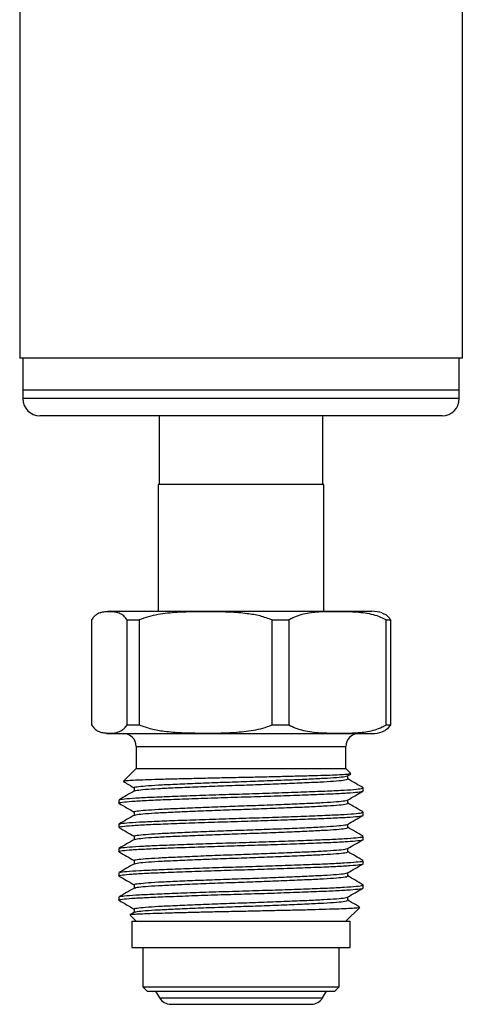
# Model space of a CAD drawing. Header units: inches. Extents: x 3.21 to 12.47, y 1.43 to 9.54.
# Tile 5 of 13: x 7.79 to 8.29, y 3.46 to 4.59. Entities that reach past the tile are written whole.
import ezdxf

# ---------------------------------------------------------------- set-up
doc = ezdxf.new("R2010")
doc.units = ezdxf.units.IN
doc.header["$MEASUREMENT"] = 0

msp = doc.modelspace()

# ---------------------------------------------------------------- linework, layer by layer
at = {"color": 7, "linetype": 'Continuous', "lineweight": 25}
for p, q in [((8.2929, 4.1974), (8.2929, 5.2831)), ((7.7859, 4.8992), (7.7859, 4.1974)), ((8.2929, 4.1974), (7.7859, 4.1974)), ((7.7894, 4.1974), (7.7894, 4.161)), ((8.2894, 4.161), (8.2894, 4.1974)), ((7.7894, 4.161), (7.7894, 4.1512)), ((8.2161, 4.161), (7.7894, 4.161)), ((8.2894, 4.161), (8.2161, 4.161)), ((8.2894, 4.1512), (8.2894, 4.161)), ((8.2161, 4.1512), (7.7894, 4.1512)), ((8.2894, 4.1512), (8.2161, 4.1512)), ((8.2022, 4.1315), (7.8091, 4.1315)), ((7.9456, 4.1315), (7.9456, 4.0528)), ((8.1331, 4.0528), (8.1331, 4.1315)), ((8.2697, 4.1315), (8.2022, 4.1315)), ((7.9444, 4.0528), (7.9444, 3.9078)), ((8.1344, 4.0528), (7.9444, 4.0528)), ((8.1344, 3.9078), (8.1344, 4.0528)), ((7.8894, 3.9078), (8.1454, 3.9078)), ((8.1454, 3.9078), (8.1894, 3.9078)), ((7.868, 3.8978), (7.868, 3.7778)), ((7.9088, 3.8978), (7.9228, 3.8978)), ((7.9088, 3.7778), (7.9088, 3.8978)), ((7.9228, 3.8978), (7.9228, 3.7778)), ((8.0751, 3.8978), (8.0941, 3.8978)), ((8.0751, 3.7778), (8.0751, 3.8978)), ((8.0941, 3.8978), (8.0941, 3.7778)), ((8.2056, 3.8978), (8.2107, 3.8978)), ((8.2056, 3.7778), (8.2056, 3.8978)), ((8.2107, 3.8978), (8.2107, 3.7778)), ((7.9088, 3.7778), (7.9228, 3.7778)), ((8.0751, 3.7778), (8.0941, 3.7778)), ((8.2056, 3.7778), (8.2107, 3.7778)), ((7.8776, 3.7697), (7.8786, 3.7694)), ((7.8894, 3.7678), (8.1454, 3.7678)), ((8.1454, 3.7678), (8.1894, 3.7678)), ((7.9194, 3.7528), (7.9194, 3.7278)), ((7.9194, 3.7528), (8.1242, 3.7528)), ((8.1242, 3.7528), (8.1594, 3.7528)), ((8.1594, 3.7278), (8.1594, 3.7528)), ((7.9194, 3.7278), (7.9048, 3.7132)), ((7.9194, 3.7278), (8.1242, 3.7278)), ((8.1242, 3.7278), (8.1594, 3.7278)), ((8.1652, 3.722), (8.1594, 3.7278)), ((8.1613, 3.7193), (8.165, 3.7214)), ((8.1649, 3.7218), (8.1653, 3.7216)), ((8.1616, 3.7154), (8.1616, 3.7194)), ((7.9169, 3.7058), (7.9169, 3.7019)), ((8.1794, 3.7021), (8.1794, 3.7055)), ((7.8994, 3.6916), (7.8994, 3.6882)), ((8.1616, 3.6876), (8.1616, 3.6917)), ((7.9169, 3.678), (7.9169, 3.6741)), ((8.1794, 3.6743), (8.1794, 3.6777)), ((7.8994, 3.6639), (7.8994, 3.6604)), ((8.1616, 3.6599), (8.1616, 3.6639)), ((7.9169, 3.6502), (7.9169, 3.6464)), ((8.1794, 3.6465), (8.1794, 3.65)), ((7.8994, 3.6361), (7.8994, 3.6326)), ((8.1616, 3.6321), (8.1616, 3.6361)), ((7.9169, 3.6225), (7.9169, 3.6186)), ((8.1794, 3.6187), (8.1794, 3.6222)), ((7.8994, 3.6083), (7.8994, 3.6048)), ((8.1616, 3.6043), (8.1616, 3.6083)), ((7.9169, 3.5947), (7.9169, 3.5908)), ((8.1794, 3.5909), (8.1794, 3.5944)), ((7.8994, 3.5805), (7.8994, 3.5771)), ((8.1616, 3.5765), (8.1616, 3.5805)), ((7.9172, 3.5632), (7.9123, 3.5603)), ((7.9169, 3.5669), (7.9169, 3.563)), ((8.1594, 3.5528), (8.1753, 3.5687)), ((7.9123, 3.5599), (7.9194, 3.5528)), ((7.9144, 3.5528), (7.9144, 3.5228)), ((7.9144, 3.5528), (8.1644, 3.5528)), ((8.1644, 3.5228), (8.1644, 3.5528)), ((7.9144, 3.5228), (8.1644, 3.5228)), ((7.9269, 3.5228), (7.9269, 3.4778)), ((8.1519, 3.4778), (8.1519, 3.5228)), ((7.9269, 3.4778), (7.9319, 3.4728)), ((7.9269, 3.4778), (8.1519, 3.4778)), ((7.9319, 3.4728), (8.1469, 3.4728)), ((7.9416, 3.4728), (7.9459, 3.4653)), ((8.1329, 3.4653), (8.1372, 3.4728)), ((8.1469, 3.4728), (8.1519, 3.4778)), ((7.9459, 3.4653), (8.1329, 3.4653)), ((7.9589, 3.4578), (8.1199, 3.4578))]:
    msp.add_line(p, q, dxfattribs=at)
for centre, radius, start, end in [((7.8091, 4.1512), 0.0197, 180, 270), ((8.2697, 4.1512), 0.0197, 270, 0), ((7.8894, 3.8715), 0.0362, 90, 109.0497), ((8.1894, 3.8715), 0.0363, 70.9997, 90), ((7.8894, 3.804), 0.0363, 263.6917, 270), ((7.9044, 3.7528), 0.015, 0, 90), ((8.1744, 3.7528), 0.015, 90, 180), ((8.1894, 3.804), 0.0362, 270, 289.023), ((7.9589, 3.4728), 0.015, 210, 270), ((8.1199, 3.4728), 0.015, 270, 330)]:
    msp.add_arc(centre, radius, start, end, dxfattribs=at)
for points, knots in [([(7.9088, 3.8978), (7.9076, 3.8994), (7.9051, 3.9029), (7.9007, 3.9054), (7.8958, 3.9069), (7.8886, 3.9073), (7.8813, 3.9072), (7.8747, 3.9048), (7.8709, 3.9018), (7.869, 3.8991), (7.868, 3.8978)], [0, 0, 0, 0, 0.094454, 0.191088, 0.321079, 0.451175, 0.713156, 0.854924, 0.927527, 1, 1, 1, 1]), ([(8.0751, 3.8978), (8.0705, 3.8994), (8.0612, 3.9029), (8.0448, 3.9054), (8.0265, 3.9069), (7.9997, 3.9073), (7.9722, 3.9072), (7.9478, 3.9048), (7.9333, 3.9018), (7.9263, 3.8991), (7.9228, 3.8978)], [0, 0, 0, 0, 0.094454, 0.191088, 0.321079, 0.451175, 0.713156, 0.854924, 0.927527, 1, 1, 1, 1]), ([(8.2056, 3.8978), (8.2029, 3.8992), (8.1974, 3.902), (8.1853, 3.9052), (8.1694, 3.9072), (8.1506, 3.9072), (8.1326, 3.9073), (8.1154, 3.9059), (8.1024, 3.9023), (8.0956, 3.8986), (8.0941, 3.8978)], [0, 0, 0, 0, 0.076701, 0.153559, 0.326572, 0.49992, 0.653081, 0.806143, 0.957803, 1, 1, 1, 1]), ([(8.2011, 3.9055), (8.2024, 3.9051), (8.2047, 3.9044), (8.2079, 3.9018), (8.2098, 3.8991), (8.2107, 3.8978)], [0, 0, 0, 0, 0.389273, 0.69491, 1, 1, 1, 1]), ([(7.868, 3.7778), (7.8693, 3.7761), (7.8718, 3.7726), (7.8762, 3.7701), (7.8811, 3.7686), (7.8882, 3.7682), (7.8956, 3.7683), (7.9021, 3.7707), (7.906, 3.7737), (7.9079, 3.7764), (7.9088, 3.7778)], [0, 0, 0, 0, 0.094454, 0.191088, 0.321079, 0.451175, 0.713156, 0.854924, 0.927527, 1, 1, 1, 1]), ([(7.9228, 3.7778), (7.9274, 3.7761), (7.9367, 3.7726), (7.9531, 3.7701), (7.9713, 3.7686), (7.9982, 3.7682), (8.0256, 3.7683), (8.0501, 3.7707), (8.0646, 3.7737), (8.0716, 3.7764), (8.0751, 3.7778)], [0, 0, 0, 0, 0.094454, 0.191088, 0.321079, 0.451175, 0.713156, 0.854924, 0.927527, 1, 1, 1, 1]), ([(8.0941, 3.7778), (8.0968, 3.7763), (8.1023, 3.7735), (8.1144, 3.7703), (8.1303, 3.7683), (8.1491, 3.7683), (8.1672, 3.7682), (8.1844, 3.7696), (8.1973, 3.7732), (8.2041, 3.7769), (8.2056, 3.7778)], [0, 0, 0, 0, 0.076701, 0.153559, 0.326572, 0.49992, 0.653081, 0.806143, 0.957803, 1, 1, 1, 1]), ([(8.2107, 3.7778), (8.2095, 3.7761), (8.207, 3.7727), (8.2037, 3.7706), (8.2018, 3.7701), (8.2011, 3.7699)], [0, 0, 0, 0, 0.397814, 0.804809, 1, 1, 1, 1]), ([(8.1649, 3.7215), (8.1643, 3.7214), (8.1631, 3.7211), (8.157, 3.7206), (8.1475, 3.7201), (8.1348, 3.7197), (8.1194, 3.7192), (8.1017, 3.7188), (8.082, 3.7183), (8.061, 3.7178), (8.0392, 3.7173), (8.0174, 3.7169), (7.9959, 3.7164), (7.9755, 3.7159), (7.9567, 3.7155), (7.9403, 3.715), (7.9264, 3.7145), (7.9156, 3.7141), (7.9083, 3.7136), (7.9047, 3.7132), (7.9049, 3.713), (7.905, 3.7129)], [0, 0, 0, 0, 0.0451281, 0.0988904, 0.1519267, 0.2065011, 0.2595343, 0.3140593, 0.3678747, 0.4232422, 0.4771967, 0.5326947, 0.5871028, 0.6430607, 0.6979332, 0.7543949, 0.8094047, 0.8659633, 0.9217539, 0.9791625, 1, 1, 1, 1]), ([(7.9049, 3.7126), (7.9061, 3.712), (7.9101, 3.7096), (7.9141, 3.7073), (7.9169, 3.7057)], [0, 0, 0, 0, 0.288019, 1, 1, 1, 1]), ([(7.9172, 3.7058), (7.9171, 3.7058), (7.9162, 3.7062), (7.92, 3.7069), (7.929, 3.7079), (7.944, 3.7089), (7.9634, 3.7098), (7.9866, 3.7108), (8.0124, 3.7118), (8.0394, 3.7127), (8.0664, 3.7137), (8.0922, 3.7147), (8.1153, 3.7157), (8.1348, 3.7166), (8.1495, 3.7176), (8.1586, 3.7185), (8.1601, 3.7191), (8.1607, 3.7193)], [0, 0, 0, 0, 0.008004, 0.080032, 0.153255, 0.225875, 0.297111, 0.369887, 0.443064, 0.514854, 0.586644, 0.659821, 0.732597, 0.803833, 0.876453, 0.949676, 1, 1, 1, 1]), ([(7.9176, 3.702), (7.9183, 3.7023), (7.9198, 3.7029), (7.9292, 3.7039), (7.944, 3.7049), (7.9634, 3.7058), (7.9866, 3.7068), (8.0124, 3.7078), (8.0394, 3.7087), (8.0664, 3.7097), (8.0922, 3.7107), (8.1153, 3.7117), (8.1348, 3.7126), (8.1495, 3.7136), (8.159, 3.7146), (8.1605, 3.7152), (8.1612, 3.7154)], [0, 0, 0, 0, 0.060974, 0.134893, 0.208204, 0.280118, 0.353586, 0.42746, 0.499933, 0.572406, 0.646279, 0.719747, 0.791661, 0.864972, 0.938891, 1, 1, 1, 1]), ([(8.1792, 3.7057), (8.1762, 3.7074), (8.1704, 3.7108), (8.1645, 3.7142), (8.1616, 3.7159)], [0, 0, 0, 0, 0.500039, 1, 1, 1, 1]), ([(7.8997, 3.6882), (7.8996, 3.6882), (7.8985, 3.6885), (7.9029, 3.6892), (7.9132, 3.6902), (7.9303, 3.6912), (7.9525, 3.6922), (7.979, 3.6931), (8.0085, 3.6942), (8.0394, 3.6951), (8.0702, 3.6961), (8.0998, 3.6971), (8.1262, 3.6981), (8.1484, 3.699), (8.1656, 3.7), (8.1759, 3.701), (8.1802, 3.7017), (8.1792, 3.702), (8.179, 3.7021)], [0, 0, 0, 0, 0.00761, 0.077584, 0.148717, 0.219265, 0.28847, 0.359169, 0.430258, 0.5, 0.569742, 0.640831, 0.71153, 0.780735, 0.851283, 0.922416, 0.99239, 1, 1, 1, 1]), ([(7.9172, 3.702), (7.9142, 3.7003), (7.9084, 3.697), (7.9025, 3.6936), (7.8996, 3.6919)], [0, 0, 0, 0, 0.499961, 1, 1, 1, 1]), ([(7.9004, 3.6919), (7.9004, 3.692), (7.9005, 3.6924), (7.9079, 3.6933), (7.922, 3.6943), (7.9421, 3.6952), (7.9667, 3.6962), (7.9951, 3.6972), (8.0256, 3.6982), (8.0566, 3.6991), (8.0869, 3.7001), (8.1149, 3.7011), (8.1391, 3.7021), (8.1586, 3.703), (8.1721, 3.704), (8.179, 3.7049), (8.1787, 3.7054), (8.1786, 3.7055)], [0, 0, 0, 0, 0.030031, 0.102061, 0.17429, 0.244997, 0.316157, 0.388497, 0.460242, 0.530621, 0.602519, 0.674815, 0.74574, 0.816665, 0.888961, 0.960859, 1, 1, 1, 1]), ([(8.1613, 3.6915), (8.1642, 3.6932), (8.1701, 3.6966), (8.1759, 3.7), (8.1789, 3.7017)], [0, 0, 0, 0, 0.499986, 1, 1, 1, 1]), ([(7.8996, 3.6879), (7.9025, 3.6862), (7.9083, 3.6829), (7.9141, 3.6795), (7.9169, 3.6779)], [0, 0, 0, 0, 0.506633, 1, 1, 1, 1]), ([(7.9172, 3.678), (7.9171, 3.678), (7.9162, 3.6784), (7.92, 3.6791), (7.929, 3.6801), (7.944, 3.6811), (7.9634, 3.682), (7.9866, 3.683), (8.0124, 3.684), (8.0394, 3.685), (8.0664, 3.6859), (8.0922, 3.6869), (8.1153, 3.6879), (8.1348, 3.6888), (8.1495, 3.6898), (8.1586, 3.6907), (8.1601, 3.6913), (8.1607, 3.6915)], [0, 0, 0, 0, 0.008004, 0.080032, 0.153255, 0.225875, 0.297111, 0.369887, 0.443064, 0.514854, 0.586644, 0.659821, 0.732597, 0.803833, 0.876453, 0.949676, 1, 1, 1, 1]), ([(7.9176, 3.6743), (7.9183, 3.6745), (7.9198, 3.6751), (7.9292, 3.6761), (7.944, 3.6771), (7.9634, 3.678), (7.9866, 3.679), (8.0124, 3.68), (8.0394, 3.681), (8.0664, 3.6819), (8.0922, 3.6829), (8.1153, 3.6839), (8.1348, 3.6848), (8.1495, 3.6858), (8.159, 3.6868), (8.1605, 3.6874), (8.1612, 3.6876)], [0, 0, 0, 0, 0.0609738, 0.1348929, 0.2082043, 0.2801181, 0.353586, 0.4274597, 0.4999326, 0.5724055, 0.6462792, 0.7197471, 0.7916609, 0.8649723, 0.9388914, 1, 1, 1, 1]), ([(8.1792, 3.678), (8.1762, 3.6797), (8.1704, 3.6831), (8.1645, 3.6865), (8.1616, 3.6882)], [0, 0, 0, 0, 0.500039, 1, 1, 1, 1]), ([(7.9004, 3.6641), (7.9004, 3.6642), (7.9005, 3.6647), (7.9079, 3.6655), (7.922, 3.6665), (7.9421, 3.6674), (7.9667, 3.6684), (7.9951, 3.6694), (8.0256, 3.6704), (8.0566, 3.6713), (8.0869, 3.6723), (8.1149, 3.6733), (8.1391, 3.6743), (8.1586, 3.6752), (8.1721, 3.6762), (8.179, 3.6771), (8.1787, 3.6776), (8.1786, 3.6777)], [0, 0, 0, 0, 0.030031, 0.102061, 0.17429, 0.244997, 0.316157, 0.388497, 0.460242, 0.530621, 0.602519, 0.674815, 0.74574, 0.816665, 0.888961, 0.960859, 1, 1, 1, 1]), ([(7.8997, 3.6604), (7.8996, 3.6604), (7.8985, 3.6608), (7.9029, 3.6614), (7.9132, 3.6625), (7.9303, 3.6635), (7.9525, 3.6644), (7.979, 3.6654), (8.0085, 3.6664), (8.0394, 3.6673), (8.0702, 3.6683), (8.0998, 3.6693), (8.1262, 3.6703), (8.1484, 3.6712), (8.1656, 3.6722), (8.1759, 3.6732), (8.1802, 3.6739), (8.1792, 3.6742), (8.179, 3.6743)], [0, 0, 0, 0, 0.00761, 0.077584, 0.148717, 0.219265, 0.28847, 0.359169, 0.430258, 0.5, 0.569742, 0.640831, 0.71153, 0.780735, 0.851283, 0.922416, 0.99239, 1, 1, 1, 1]), ([(7.9172, 3.6743), (7.9142, 3.6726), (7.9084, 3.6692), (7.9025, 3.6658), (7.8996, 3.6641)], [0, 0, 0, 0, 0.499961, 1, 1, 1, 1]), ([(8.1613, 3.6637), (8.1642, 3.6654), (8.1701, 3.6688), (8.1759, 3.6722), (8.1789, 3.6739)], [0, 0, 0, 0, 0.499986, 1, 1, 1, 1]), ([(7.8996, 3.6602), (7.9025, 3.6585), (7.9083, 3.6551), (7.9141, 3.6518), (7.9169, 3.6501)], [0, 0, 0, 0, 0.5066332, 1, 1, 1, 1]), ([(7.9172, 3.6502), (7.9171, 3.6503), (7.9162, 3.6506), (7.92, 3.6513), (7.929, 3.6523), (7.944, 3.6533), (7.9634, 3.6542), (7.9866, 3.6552), (8.0124, 3.6562), (8.0394, 3.6572), (8.0664, 3.6581), (8.0922, 3.6591), (8.1153, 3.6601), (8.1348, 3.6611), (8.1495, 3.6621), (8.1586, 3.663), (8.1601, 3.6635), (8.1607, 3.6637)], [0, 0, 0, 0, 0.008004, 0.080032, 0.153255, 0.225875, 0.297111, 0.369887, 0.443064, 0.514854, 0.586644, 0.659821, 0.732597, 0.803833, 0.876453, 0.949676, 1, 1, 1, 1]), ([(7.9176, 3.6465), (7.9183, 3.6468), (7.9198, 3.6473), (7.9292, 3.6483), (7.944, 3.6493), (7.9634, 3.6502), (7.9866, 3.6512), (8.0124, 3.6522), (8.0394, 3.6532), (8.0664, 3.6541), (8.0922, 3.6551), (8.1153, 3.6561), (8.1348, 3.6571), (8.1495, 3.658), (8.159, 3.659), (8.1605, 3.6596), (8.1612, 3.6599)], [0, 0, 0, 0, 0.060974, 0.134893, 0.208204, 0.280118, 0.353586, 0.42746, 0.499933, 0.572406, 0.646279, 0.719747, 0.791661, 0.864972, 0.938891, 1, 1, 1, 1]), ([(8.1792, 3.6502), (8.1762, 3.6519), (8.1704, 3.6553), (8.1645, 3.6587), (8.1616, 3.6604)], [0, 0, 0, 0, 0.500039, 1, 1, 1, 1]), ([(7.8997, 3.6326), (7.8996, 3.6326), (7.8985, 3.633), (7.9029, 3.6337), (7.9132, 3.6347), (7.9303, 3.6357), (7.9525, 3.6366), (7.979, 3.6376), (8.0085, 3.6386), (8.0394, 3.6396), (8.0702, 3.6405), (8.0998, 3.6415), (8.1262, 3.6425), (8.1484, 3.6434), (8.1656, 3.6444), (8.1759, 3.6454), (8.1802, 3.6461), (8.1792, 3.6465), (8.179, 3.6465)], [0, 0, 0, 0, 0.00761, 0.077584, 0.148717, 0.219265, 0.28847, 0.359169, 0.430258, 0.5, 0.569742, 0.640831, 0.71153, 0.780735, 0.851283, 0.922416, 0.99239, 1, 1, 1, 1]), ([(7.9172, 3.6465), (7.9142, 3.6448), (7.9084, 3.6414), (7.9025, 3.638), (7.8996, 3.6363)], [0, 0, 0, 0, 0.499961, 1, 1, 1, 1]), ([(7.9004, 3.6363), (7.9004, 3.6364), (7.9005, 3.6369), (7.9079, 3.6377), (7.922, 3.6387), (7.9421, 3.6397), (7.9667, 3.6406), (7.9951, 3.6416), (8.0256, 3.6426), (8.0566, 3.6435), (8.0869, 3.6445), (8.1149, 3.6456), (8.1391, 3.6465), (8.1586, 3.6474), (8.1721, 3.6485), (8.179, 3.6493), (8.1787, 3.6498), (8.1786, 3.65)], [0, 0, 0, 0, 0.030031, 0.102061, 0.17429, 0.244997, 0.316157, 0.388497, 0.460242, 0.530621, 0.602519, 0.674815, 0.74574, 0.816665, 0.888961, 0.960859, 1, 1, 1, 1]), ([(8.1613, 3.636), (8.1642, 3.6377), (8.1701, 3.6411), (8.1759, 3.6444), (8.1789, 3.6461)], [0, 0, 0, 0, 0.499986, 1, 1, 1, 1]), ([(7.8996, 3.6324), (7.9025, 3.6307), (7.9083, 3.6273), (7.9141, 3.624), (7.9169, 3.6223)], [0, 0, 0, 0, 0.506633, 1, 1, 1, 1]), ([(7.9172, 3.6225), (7.9171, 3.6225), (7.9162, 3.6228), (7.92, 3.6235), (7.929, 3.6245), (7.944, 3.6255), (7.9634, 3.6264), (7.9866, 3.6274), (8.0124, 3.6285), (8.0394, 3.6294), (8.0664, 3.6304), (8.0922, 3.6314), (8.1153, 3.6324), (8.1348, 3.6333), (8.1495, 3.6343), (8.1586, 3.6352), (8.1601, 3.6357), (8.1607, 3.636)], [0, 0, 0, 0, 0.008004, 0.080032, 0.153255, 0.225875, 0.297111, 0.369887, 0.443064, 0.514854, 0.586644, 0.659821, 0.732597, 0.803833, 0.876453, 0.949676, 1, 1, 1, 1]), ([(7.9176, 3.6187), (7.9183, 3.619), (7.9198, 3.6196), (7.9292, 3.6205), (7.944, 3.6215), (7.9634, 3.6224), (7.9866, 3.6234), (8.0124, 3.6244), (8.0394, 3.6254), (8.0664, 3.6263), (8.0922, 3.6274), (8.1153, 3.6284), (8.1348, 3.6293), (8.1495, 3.6303), (8.159, 3.6312), (8.1605, 3.6318), (8.1612, 3.6321)], [0, 0, 0, 0, 0.060974, 0.134893, 0.208204, 0.280118, 0.353586, 0.42746, 0.499933, 0.572406, 0.646279, 0.719747, 0.791661, 0.864972, 0.938891, 1, 1, 1, 1]), ([(8.1792, 3.6224), (8.1762, 3.6241), (8.1704, 3.6275), (8.1645, 3.6309), (8.1616, 3.6326)], [0, 0, 0, 0, 0.500039, 1, 1, 1, 1]), ([(7.9004, 3.6085), (7.9004, 3.6087), (7.9005, 3.6091), (7.9079, 3.6099), (7.922, 3.6109), (7.9421, 3.6119), (7.9667, 3.6128), (7.9951, 3.6139), (8.0256, 3.6148), (8.0566, 3.6158), (8.0869, 3.6168), (8.1149, 3.6178), (8.1391, 3.6187), (8.1586, 3.6197), (8.1721, 3.6207), (8.179, 3.6215), (8.1787, 3.622), (8.1786, 3.6222)], [0, 0, 0, 0, 0.030031, 0.102061, 0.17429, 0.244997, 0.316157, 0.388497, 0.460242, 0.530621, 0.602519, 0.674815, 0.74574, 0.816665, 0.888961, 0.960859, 1, 1, 1, 1]), ([(7.8997, 3.6048), (7.8996, 3.6049), (7.8985, 3.6052), (7.9029, 3.6059), (7.9132, 3.6069), (7.9303, 3.6079), (7.9525, 3.6088), (7.979, 3.6098), (8.0085, 3.6108), (8.0394, 3.6118), (8.0702, 3.6127), (8.0998, 3.6137), (8.1262, 3.6147), (8.1484, 3.6157), (8.1656, 3.6166), (8.1759, 3.6177), (8.1802, 3.6183), (8.1792, 3.6187), (8.179, 3.6187)], [0, 0, 0, 0, 0.00761, 0.077584, 0.148717, 0.219265, 0.28847, 0.359169, 0.430258, 0.5, 0.569742, 0.640831, 0.71153, 0.780735, 0.851283, 0.922416, 0.99239, 1, 1, 1, 1]), ([(7.9172, 3.6187), (7.9142, 3.617), (7.9084, 3.6136), (7.9025, 3.6102), (7.8996, 3.6085)], [0, 0, 0, 0, 0.499961, 1, 1, 1, 1]), ([(7.9172, 3.5947), (7.9171, 3.5947), (7.9162, 3.5951), (7.92, 3.5957), (7.929, 3.5968), (7.944, 3.5978), (7.9634, 3.5987), (7.9866, 3.5997), (8.0124, 3.6007), (8.0394, 3.6016), (8.0664, 3.6026), (8.0922, 3.6036), (8.1153, 3.6046), (8.1348, 3.6055), (8.1495, 3.6065), (8.1586, 3.6074), (8.1601, 3.608), (8.1607, 3.6082)], [0, 0, 0, 0, 0.008004, 0.080032, 0.153255, 0.225875, 0.297111, 0.369887, 0.443064, 0.514854, 0.586644, 0.659821, 0.732597, 0.803833, 0.876453, 0.949676, 1, 1, 1, 1]), ([(8.1613, 3.6082), (8.1642, 3.6099), (8.1701, 3.6133), (8.1759, 3.6167), (8.1789, 3.6184)], [0, 0, 0, 0, 0.499986, 1, 1, 1, 1]), ([(7.8996, 3.6046), (7.9025, 3.6029), (7.9083, 3.5996), (7.9141, 3.5962), (7.9169, 3.5946)], [0, 0, 0, 0, 0.506633, 1, 1, 1, 1]), ([(7.9176, 3.5909), (7.9183, 3.5912), (7.9198, 3.5918), (7.9292, 3.5928), (7.944, 3.5937), (7.9634, 3.5947), (7.9866, 3.5957), (8.0124, 3.5967), (8.0394, 3.5976), (8.0664, 3.5986), (8.0922, 3.5996), (8.1153, 3.6006), (8.1348, 3.6015), (8.1495, 3.6025), (8.159, 3.6035), (8.1605, 3.604), (8.1612, 3.6043)], [0, 0, 0, 0, 0.060974, 0.134893, 0.208204, 0.280118, 0.353586, 0.42746, 0.499933, 0.572406, 0.646279, 0.719747, 0.791661, 0.864972, 0.938891, 1, 1, 1, 1]), ([(8.1792, 3.5946), (8.1762, 3.5963), (8.1704, 3.5997), (8.1645, 3.6031), (8.1616, 3.6048)], [0, 0, 0, 0, 0.500039, 1, 1, 1, 1]), ([(7.8997, 3.5771), (7.8996, 3.5771), (7.8985, 3.5774), (7.9029, 3.5781), (7.9132, 3.5791), (7.9303, 3.5801), (7.9525, 3.581), (7.979, 3.582), (8.0085, 3.5831), (8.0394, 3.584), (8.0702, 3.5849), (8.0998, 3.586), (8.1262, 3.587), (8.1484, 3.5879), (8.1656, 3.5889), (8.1759, 3.5899), (8.1802, 3.5906), (8.1792, 3.5909), (8.179, 3.5909)], [0, 0, 0, 0, 0.00761, 0.077584, 0.148717, 0.219265, 0.28847, 0.359169, 0.430258, 0.5, 0.569742, 0.640831, 0.71153, 0.780735, 0.851283, 0.922416, 0.99239, 1, 1, 1, 1]), ([(7.9172, 3.5909), (7.9142, 3.5892), (7.9084, 3.5858), (7.9025, 3.5824), (7.8996, 3.5807)], [0, 0, 0, 0, 0.499961, 1, 1, 1, 1]), ([(7.9004, 3.5808), (7.9004, 3.5809), (7.9005, 3.5813), (7.9079, 3.5822), (7.922, 3.5832), (7.9421, 3.5841), (7.9667, 3.5851), (7.9951, 3.5861), (8.0256, 3.5871), (8.0566, 3.588), (8.0869, 3.589), (8.1149, 3.59), (8.1391, 3.5909), (8.1586, 3.5919), (8.1721, 3.5929), (8.179, 3.5938), (8.1787, 3.5942), (8.1786, 3.5944)], [0, 0, 0, 0, 0.030031, 0.102061, 0.17429, 0.244997, 0.316157, 0.388497, 0.460242, 0.530621, 0.602519, 0.674815, 0.74574, 0.816665, 0.888961, 0.960859, 1, 1, 1, 1]), ([(8.1613, 3.5804), (8.1642, 3.5821), (8.1701, 3.5855), (8.1759, 3.5889), (8.1789, 3.5906)], [0, 0, 0, 0, 0.499986, 1, 1, 1, 1]), ([(7.8996, 3.5768), (7.9025, 3.5751), (7.9083, 3.5718), (7.9141, 3.5684), (7.9169, 3.5668)], [0, 0, 0, 0, 0.506633, 1, 1, 1, 1]), ([(7.9172, 3.5669), (7.9171, 3.5669), (7.9162, 3.5673), (7.92, 3.568), (7.929, 3.569), (7.944, 3.57), (7.9634, 3.5709), (7.9866, 3.5719), (8.0124, 3.5729), (8.0394, 3.5739), (8.0664, 3.5748), (8.0922, 3.5758), (8.1153, 3.5768), (8.1348, 3.5777), (8.1495, 3.5787), (8.1586, 3.5796), (8.1601, 3.5802), (8.1607, 3.5804)], [0, 0, 0, 0, 0.008004, 0.0800323, 0.1532547, 0.2258751, 0.2971112, 0.3698867, 0.4430641, 0.514854, 0.5866439, 0.6598213, 0.7325969, 0.8038329, 0.8764533, 0.9496757, 1, 1, 1, 1]), ([(7.9176, 3.5632), (7.9183, 3.5634), (7.9198, 3.564), (7.9292, 3.565), (7.944, 3.566), (7.9634, 3.5669), (7.9866, 3.5679), (8.0124, 3.5689), (8.0394, 3.5698), (8.0664, 3.5708), (8.0922, 3.5718), (8.1153, 3.5728), (8.1348, 3.5737), (8.1495, 3.5747), (8.159, 3.5757), (8.1605, 3.5763), (8.1612, 3.5765)], [0, 0, 0, 0, 0.060974, 0.134893, 0.208204, 0.280118, 0.353586, 0.42746, 0.499933, 0.572406, 0.646279, 0.719747, 0.791661, 0.864972, 0.938891, 1, 1, 1, 1]), ([(8.1751, 3.5692), (8.1735, 3.5701), (8.169, 3.5727), (8.1645, 3.5753), (8.1616, 3.577)], [0, 0, 0, 0, 0.348593, 1, 1, 1, 1]), ([(7.9123, 3.5602), (7.9123, 3.5603), (7.9121, 3.5604), (7.915, 3.5608), (7.9214, 3.5613), (7.9315, 3.5617), (7.9447, 3.5622), (7.9605, 3.5626), (7.9788, 3.5631), (7.9987, 3.5636), (8.0202, 3.5641), (8.0421, 3.5645), (8.0642, 3.565), (8.0857, 3.5655), (8.1062, 3.5659), (8.1249, 3.5664), (8.1413, 3.5669), (8.1549, 3.5673), (8.1656, 3.5678), (8.1724, 3.5683), (8.1755, 3.5686), (8.1752, 3.5688), (8.1751, 3.5689)], [0, 0, 0, 0, 0.00832, 0.061397, 0.113694, 0.167494, 0.220015, 0.274045, 0.326925, 0.381305, 0.434726, 0.489695, 0.543167, 0.59814, 0.65246, 0.708356, 0.762675, 0.818533, 0.873494, 0.930034, 0.985254, 1, 1, 1, 1])]:
    msp.add_open_spline(points, degree=3, knots=knots, dxfattribs=at)

doc.saveas('drawing.dxf')
